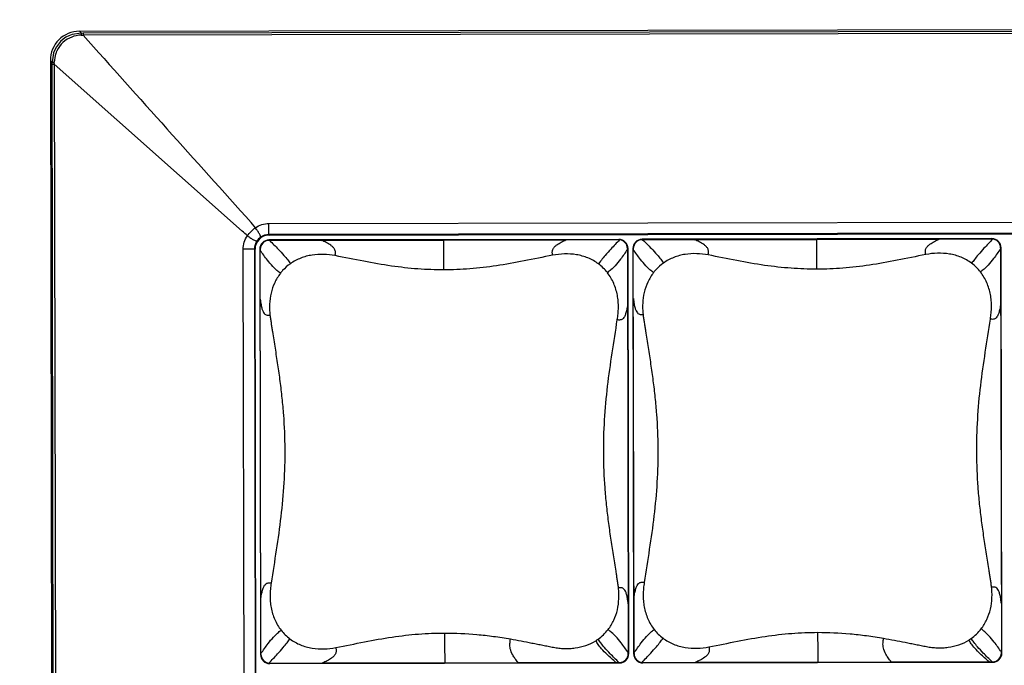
# Model space of a CAD drawing. Header units: inches. Extents: x 0 to 17, y 0 to 11.
# Tile 18 of 46: x 6.368 to 7.032, y 4.033 to 4.469. Entities that reach past the tile are written whole.
import ezdxf

# ---------------------------------------------------------------- set-up
doc = ezdxf.new("R2010")
doc.units = ezdxf.units.IN
doc.header["$LTSCALE"] = 0.935
doc.header["$MEASUREMENT"] = 0
doc.layers.get('0').update_dxf_attribs({"linetype": 'CONTINUOUS'})
doc.styles.get("Standard").update_dxf_attribs({"font": 'txt', "width": 0.8})
doc.dimstyles.new('DIMSTYLE_1', dxfattribs={"dimtxt": 0.15625, "dimasz": 0.1875, "dimexe": 0.125, "dimexo": 0.0625, "dimgap": 0.078125, "dimtad": 0, "dimtih": 1, "dimtoh": 1, "dimlfac": 2, "dimzin": 4, "dimdsep": 46, "dimtxsty": 'Standard', "dimblk": '_FILLED', "dimblk1": '_FILLED', "dimblk2": '_FILLED', "dimcen": 0.09, "dimazin": 1, "dimtfac": 1, "dimtofl": 0, "dimtmove": 0, "dimatfit": 3, "dimldrblk": '_FILLED', "dimfxl": 1, "dimtolj": 1, "dimtzin": 4, "dimarcsym": 0})

# ---------------------------------------------------------------- blocks, each defined once
blk = doc.blocks.new('_FILLED')
at = {"color": 0, "linetype": 'ByBlock'}
blk.add_solid([(0, 0), (-1, 0.1667), (-1, -0.1667)], dxfattribs=at)
blk = doc.blocks.new('*D1')
at = {"color": 2, "linetype": 'Continuous', "transparency": 16777216}
for p, q in [((6.34792, 4.45854), (5.8347, 4.45758)), ((5.9597, 4.45781), (5.96021, 4.18685)), ((5.9613, 3.60339), (5.96079, 3.87435)), ((6.34708, 3.60411), (5.8363, 3.60316))]:
    blk.add_line(p, q, dxfattribs=at)
at = {"color": 2, "linetype": 'Continuous', "transparency": 16777216, "xscale": 0.1875, "yscale": 0.1875, "zscale": 0.1875}
for p, rotation in [((5.9597, 4.45781), 90.10690605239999), ((5.9613, 3.60339), 270.1069060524)]:
    blk.add_blockref('_FILLED', p, dxfattribs=dict(at, rotation=rotation))
at = {"color": 2, "linetype": 'Continuous', "transparency": 16777216, "insert": (5.9605, 4.10873), "char_height": 0.15625, "width": 0.75, "attachment_point": 2, "line_spacing_factor": 0.9}
blk.add_mtext('{\\ftxt;\\W0.0001;\\H0.0001;\\~}{\\ftxt;\\W3.2;\\H0.15625; }{\\ftxt;\\W0.0001;\\H0.0001;\\~}', dxfattribs=at)

msp = doc.modelspace()

# ---------------------------------------------------------------- linework, layer by layer
at = {"color": 7, "linetype": 'Continuous'}
for p, q in [((6.40798, 4.46126), (10.58809, 4.46906)), ((6.40914, 4.46007), (6.40304, 4.4591)), ((6.40798, 4.46126), (6.40914, 4.46007)), ((6.40914, 4.46007), (6.40911, 4.45862)), ((6.40914, 4.46007), (6.41042, 4.46008)), ((6.41042, 4.46008), (7.65308, 4.4624)), ((6.41042, 4.46008), (6.41042, 4.45865)), ((7.65186, 4.46097), (6.41044, 4.45865)), ((6.39052, 4.4466), (6.38953, 4.44039)), ((6.38837, 4.44157), (6.38989, 3.62385)), ((6.38953, 4.44039), (6.38837, 4.44157)), ((6.38953, 4.44039), (6.39098, 4.44042)), ((6.38953, 4.43911), (6.38953, 4.44039)), ((6.39105, 3.62633), (6.38953, 4.43911)), ((6.38953, 4.43911), (6.39095, 4.43911)), ((6.39096, 4.43956), (6.39095, 4.43911)), ((6.39095, 4.43911), (6.39247, 3.62635)), ((6.51782, 4.32644), (6.39095, 4.43911)), ((6.52669, 4.32865), (6.52373, 4.33231)), ((6.53583, 4.33157), (7.52685, 4.33342)), ((6.53585, 4.32405), (6.53583, 4.33157)), ((7.52687, 4.3259), (6.53585, 4.32405)), ((6.53587, 4.32363), (7.52689, 4.32548)), ((6.53585, 4.32008), (6.53587, 4.32042)), ((6.53623, 4.32009), (6.53585, 4.32008)), ((6.77183, 4.32086), (6.53587, 4.32042)), ((6.57127, 4.32015), (6.53623, 4.32009)), ((6.57127, 4.32015), (6.73621, 4.32046)), ((6.77181, 4.32052), (6.73621, 4.32046)), ((6.77181, 4.32052), (6.77183, 4.32086)), ((6.78754, 4.32055), (6.78756, 4.32089)), ((6.78792, 4.32055), (6.78754, 4.32055)), ((7.02351, 4.32133), (6.78756, 4.32089)), ((6.82296, 4.32062), (6.78792, 4.32055)), ((6.82296, 4.32062), (6.9879, 4.32093)), ((7.02349, 4.32099), (6.9879, 4.32093)), ((7.02349, 4.32099), (7.02351, 4.32133)), ((6.526, 4.31416), (6.51848, 4.31415)), ((6.51952, 3.75179), (6.51848, 4.31415)), ((6.526, 4.31416), (6.52705, 3.7518)), ((6.52644, 4.31416), (6.526, 4.31416)), ((6.52749, 3.75179), (6.52644, 4.31416)), ((6.52964, 4.31417), (6.53015, 4.04085)), ((6.52996, 4.31417), (6.52964, 4.31417)), ((6.52996, 4.31417), (6.52996, 4.31351)), ((6.53047, 4.04136), (6.52996, 4.31351)), ((6.77808, 4.31463), (6.77772, 4.31464)), ((6.77772, 4.31464), (6.77772, 4.31414)), ((6.77772, 4.31414), (6.77822, 4.04198)), ((6.77859, 4.04131), (6.77808, 4.31463)), ((6.78133, 4.31464), (6.78184, 4.04132)), ((6.78165, 4.31464), (6.78133, 4.31464)), ((6.78165, 4.31464), (6.78165, 4.31398)), ((6.78216, 4.04183), (6.78165, 4.31398)), ((7.02977, 4.3151), (7.0294, 4.31511)), ((7.0294, 4.31511), (7.0294, 4.31461)), ((7.0294, 4.31461), (7.02991, 4.04245)), ((7.03028, 4.04178), (7.02977, 4.3151)), ((6.53015, 4.04085), (6.53047, 4.04086)), ((6.53047, 4.04086), (6.53047, 4.04136)), ((6.77823, 4.04132), (6.77822, 4.04198)), ((6.77823, 4.04132), (6.77859, 4.04131)), ((6.78184, 4.04132), (6.78216, 4.04133)), ((6.78216, 4.04133), (6.78216, 4.04183)), ((7.02991, 4.04179), (7.02991, 4.04245)), ((7.02991, 4.04179), (7.03028, 4.04178)), ((6.53638, 4.03497), (6.57198, 4.03504)), ((6.53638, 4.03497), (6.5364, 4.03462)), ((6.5364, 4.03462), (6.77236, 4.03506)), ((6.57198, 4.03504), (6.70393, 4.03528)), ((6.70393, 4.03528), (6.7699, 4.03541)), ((6.7699, 4.03541), (6.77196, 4.03541)), ((6.77196, 4.03541), (6.77234, 4.03541)), ((6.77234, 4.03541), (6.77236, 4.03506)), ((6.78807, 4.03544), (6.82366, 4.03551)), ((6.78807, 4.03544), (6.78809, 4.03509)), ((6.78809, 4.03509), (7.02405, 4.03553)), ((6.82366, 4.03551), (6.95562, 4.03575)), ((6.95562, 4.03575), (7.02159, 4.03587)), ((7.02159, 4.03587), (7.02364, 4.03588)), ((7.02364, 4.03588), (7.02403, 4.03588)), ((7.02403, 4.03588), (7.02405, 4.03553))]:
    msp.add_line(p, q, dxfattribs=at)
for centre, radius, start, end in [((6.40802, 4.44161), 0.01965, 112.61061, 157.60455), ((6.40915, 4.44045), 0.01962, 108.14794, 161.74099), ((6.39659, 5.03454), 0.57605, 271.24499, 271.3774), ((38.78688, 33.37582), 43.41009, 221.76979, 221.993763), ((6.41003, 4.43994), 0.01907, 154.72286, 160.58585), ((6.1253, 4.44496), 0.26572, 358.83494, 359.02228), ((6.10026, 3.86745), 0.62051, 47.26824, 47.70672), ((6.53589, 4.31418), 0.00945, 90.10689, 180.10691), ((6.53588, 4.31418), 0.00624, 90.10689, 180.10691), ((6.53586, 4.31419), 0.0059, 90.10931, 180.10459), ((4.00662, 4.2965), 2.64723, 0.08152, 0.51531), ((6.77182, 4.31463), 0.0059, 0.10948, 90.10823), ((6.77184, 4.31462), 0.00624, 0.10691, 90.10689), ((6.78757, 4.31465), 0.00624, 90.10689, 180.10691), ((6.78755, 4.31465), 0.0059, 90.10931, 180.10459), ((4.25831, 4.29697), 2.64723, 0.08152, 0.51531), ((7.0235, 4.3151), 0.0059, 0.10948, 90.10823), ((7.02352, 4.31509), 0.00624, 0.10691, 90.10689), ((6.73909, 4.27884), 0.03178, 37.92457, 53.12118), ((6.99077, 4.2793), 0.03178, 37.92457, 53.12118), ((6.5691, 4.07667), 0.03179, 217.92578, 233.118), ((8.26435, 4.05671), 1.61005, 180.05211, 180.76577), ((6.73958, 4.07687), 0.03162, 305.36093, 322.33281), ((6.82079, 4.07714), 0.03179, 217.92578, 233.118), ((8.51604, 4.05718), 1.61005, 180.05211, 180.76577), ((6.99127, 4.07734), 0.03162, 305.36093, 322.33281), ((6.73937, 4.07718), 0.032, 301.98759, 305.33796), ((6.99106, 4.07765), 0.032, 301.98759, 305.33796), ((6.53639, 4.04086), 0.00624, 180.10691, 270.10689), ((6.53637, 4.04087), 0.0059, 180.10933, 270.10838), ((6.77233, 4.04131), 0.0059, 270.1093, 0.10459), ((6.77235, 4.0413), 0.00624, 270.10689, 0.10691), ((6.78808, 4.04133), 0.00624, 180.10691, 270.10689), ((6.78806, 4.04134), 0.0059, 180.10933, 270.10838), ((7.02401, 4.04178), 0.0059, 270.1093, 0.10459), ((7.02403, 4.04177), 0.00624, 270.10689, 0.10691)]:
    msp.add_arc(centre, radius, start, end, dxfattribs=at)
for points, knots in [([(6.40277, 4.45735), (6.40061, 4.45652), (6.39655, 4.45404), (6.39377, 4.45017), (6.39279, 4.44808)], [0, 0, 0, 0, 0.500273, 1, 1, 1, 1]), ([(6.53011, 4.32221), (6.53017, 4.32227), (6.53018, 4.32256), (6.53004, 4.32334), (6.52931, 4.32473), (6.52819, 4.32662), (6.52719, 4.32794), (6.52669, 4.32865)], [0, 0, 0, 0, 0.035186, 0.103253, 0.330165, 0.648799, 1, 1, 1, 1]), ([(6.52132, 4.32324), (6.52204, 4.32269), (6.52338, 4.32176), (6.52533, 4.32058), (6.52658, 4.32003), (6.52759, 4.31965), (6.52777, 4.31985)], [0, 0, 0, 0, 0.36973, 0.668991, 0.88986, 1, 1, 1, 1]), ([(6.53623, 4.32009), (6.53822, 4.31817), (6.54155, 4.3149), (6.54563, 4.31052), (6.54834, 4.30721), (6.5497, 4.30527), (6.5503, 4.30442)], [0, 0, 0, 0, 0.393145, 0.66319, 0.851751, 1, 1, 1, 1]), ([(6.58046, 4.30987), (6.58059, 4.31061), (6.58079, 4.31172), (6.58058, 4.31318), (6.58006, 4.31445), (6.57902, 4.31571), (6.57711, 4.31725), (6.57451, 4.31873), (6.57235, 4.3197), (6.57127, 4.32015)], [0, 0, 0, 0, 0.147521, 0.219364, 0.287675, 0.414527, 0.535129, 0.769289, 1, 1, 1, 1]), ([(6.72721, 4.31014), (6.72708, 4.31087), (6.72688, 4.31198), (6.72708, 4.31343), (6.72759, 4.31469), (6.7286, 4.31596), (6.73047, 4.31751), (6.73302, 4.31901), (6.73514, 4.32), (6.73621, 4.32046)], [0, 0, 0, 0, 0.147816, 0.219806, 0.288254, 0.415266, 0.53586, 0.769739, 1, 1, 1, 1]), ([(6.77233, 4.3205), (6.77037, 4.31846), (6.76709, 4.315), (6.76301, 4.31043), (6.76024, 4.30706), (6.75879, 4.30511), (6.75816, 4.30426)], [0, 0, 0, 0, 0.392953, 0.663225, 0.851932, 1, 1, 1, 1]), ([(6.78792, 4.32056), (6.78991, 4.31864), (6.79323, 4.31537), (6.79732, 4.31098), (6.80002, 4.30768), (6.80139, 4.30574), (6.80199, 4.30489)], [0, 0, 0, 0, 0.393145, 0.66319, 0.851751, 1, 1, 1, 1]), ([(6.83215, 4.31034), (6.83228, 4.31108), (6.83248, 4.31219), (6.83227, 4.31365), (6.83174, 4.31492), (6.83071, 4.31618), (6.8288, 4.31772), (6.8262, 4.3192), (6.82404, 4.32017), (6.82296, 4.32062)], [0, 0, 0, 0, 0.147521, 0.219364, 0.287675, 0.414527, 0.535129, 0.769289, 1, 1, 1, 1]), ([(6.9789, 4.31061), (6.97876, 4.31134), (6.97857, 4.31245), (6.97877, 4.3139), (6.97927, 4.31516), (6.98028, 4.31643), (6.98216, 4.31798), (6.98471, 4.31948), (6.98683, 4.32047), (6.9879, 4.32093)], [0, 0, 0, 0, 0.147816, 0.219806, 0.288254, 0.415266, 0.53586, 0.769739, 1, 1, 1, 1]), ([(7.02402, 4.32097), (7.02206, 4.31893), (7.01878, 4.31547), (7.0147, 4.3109), (7.01193, 4.30753), (7.01048, 4.30558), (7.00985, 4.30473)], [0, 0, 0, 0, 0.392953, 0.663225, 0.851932, 1, 1, 1, 1]), ([(6.54357, 4.29795), (6.54276, 4.29858), (6.54093, 4.3), (6.53794, 4.30294), (6.53419, 4.3075), (6.53151, 4.31125), (6.52996, 4.31351)], [0, 0, 0, 0, 0.147493, 0.334863, 0.604512, 1, 1, 1, 1]), ([(6.75816, 4.30426), (6.75598, 4.30589), (6.7512, 4.30858), (6.74332, 4.31076), (6.73521, 4.31126), (6.72985, 4.31064), (6.72721, 4.31014)], [0, 0, 0, 0, 0.251724, 0.502238, 0.751322, 1, 1, 1, 1]), ([(6.77772, 4.31414), (6.77618, 4.31185), (6.77353, 4.30804), (6.7698, 4.30341), (6.76681, 4.30044), (6.76497, 4.299), (6.76416, 4.29837)], [0, 0, 0, 0, 0.395643, 0.665259, 0.852548, 1, 1, 1, 1]), ([(6.79526, 4.29842), (6.79445, 4.29905), (6.79262, 4.30047), (6.78962, 4.30341), (6.78587, 4.30797), (6.7832, 4.31172), (6.78165, 4.31398)], [0, 0, 0, 0, 0.147493, 0.334863, 0.604512, 1, 1, 1, 1]), ([(6.83217, 4.31033), (6.8296, 4.3108), (6.8244, 4.31141), (6.81783, 4.31103), (6.81269, 4.30995), (6.80893, 4.30871), (6.80533, 4.30705), (6.80306, 4.30566), (6.80199, 4.30489)], [0, 0, 0, 0, 0.248363, 0.497396, 0.622493, 0.747925, 0.873851, 1, 1, 1, 1]), ([(7.00985, 4.30473), (7.00767, 4.30635), (7.00289, 4.30905), (6.99501, 4.31123), (6.9869, 4.31173), (6.98154, 4.31111), (6.9789, 4.31061)], [0, 0, 0, 0, 0.251724, 0.502238, 0.751322, 1, 1, 1, 1]), ([(7.0294, 4.31461), (7.02787, 4.31232), (7.02522, 4.30851), (7.02149, 4.30388), (7.01849, 4.30091), (7.01666, 4.29947), (7.01584, 4.29884)], [0, 0, 0, 0, 0.395643, 0.665259, 0.852548, 1, 1, 1, 1]), ([(6.5503, 4.30442), (6.5484, 4.30306), (6.54603, 4.30098), (6.54404, 4.29858), (6.54357, 4.29795)], [0, 0, 0, 0, 0.74961, 1, 1, 1, 1]), ([(6.58048, 4.30987), (6.57792, 4.31033), (6.57271, 4.31094), (6.56615, 4.31056), (6.56101, 4.30948), (6.55725, 4.30824), (6.55364, 4.30658), (6.55137, 4.30519), (6.5503, 4.30442)], [0, 0, 0, 0, 0.248363, 0.497396, 0.622493, 0.747925, 0.873851, 1, 1, 1, 1]), ([(6.65384, 4.30026), (6.64801, 4.30025), (6.63617, 4.30069), (6.61811, 4.30269), (6.59952, 4.30602), (6.58691, 4.3086), (6.58048, 4.30987)], [0, 0, 0, 0, 0.236076, 0.479076, 0.734703, 1, 1, 1, 1]), ([(6.72721, 4.31014), (6.72078, 4.30886), (6.70817, 4.30622), (6.68958, 4.30282), (6.67152, 4.30075), (6.65968, 4.30027), (6.65384, 4.30026)], [0, 0, 0, 0, 0.265332, 0.520983, 0.763972, 1, 1, 1, 1]), ([(6.80199, 4.30489), (6.80009, 4.30353), (6.79772, 4.30145), (6.79573, 4.29905), (6.79526, 4.29842)], [0, 0, 0, 0, 0.74961, 1, 1, 1, 1]), ([(6.90553, 4.30073), (6.8997, 4.30072), (6.88786, 4.30116), (6.8698, 4.30316), (6.85121, 4.30649), (6.8386, 4.30907), (6.83217, 4.31034)], [0, 0, 0, 0, 0.236076, 0.479076, 0.734703, 1, 1, 1, 1]), ([(6.9789, 4.31061), (6.97247, 4.30933), (6.95986, 4.30669), (6.94127, 4.30329), (6.92321, 4.30122), (6.91137, 4.30074), (6.90553, 4.30073)], [0, 0, 0, 0, 0.265332, 0.520983, 0.763972, 1, 1, 1, 1]), ([(6.54357, 4.29795), (6.54205, 4.29598), (6.53947, 4.29168), (6.53707, 4.28458), (6.53624, 4.27841), (6.53621, 4.27347), (6.53638, 4.27101), (6.53652, 4.26978)], [0, 0, 0, 0, 0.251137, 0.501543, 0.750982, 0.875566, 1, 1, 1, 1]), ([(6.77081, 4.26656), (6.77102, 4.26793), (6.77142, 4.27068), (6.77164, 4.27484), (6.77149, 4.27901), (6.77075, 4.28454), (6.76873, 4.29128), (6.76587, 4.29616), (6.76415, 4.29837)], [0, 0, 0, 0, 0.124454, 0.248994, 0.373671, 0.498596, 0.748864, 1, 1, 1, 1]), ([(6.79526, 4.29842), (6.79374, 4.29645), (6.79115, 4.29215), (6.78876, 4.28505), (6.78793, 4.27888), (6.7879, 4.27394), (6.78807, 4.27148), (6.78821, 4.27025)], [0, 0, 0, 0, 0.251137, 0.501543, 0.750982, 0.875566, 1, 1, 1, 1]), ([(7.0225, 4.26703), (7.0227, 4.2684), (7.0231, 4.27115), (7.02332, 4.27531), (7.02318, 4.27948), (7.02243, 4.28501), (7.02042, 4.29175), (7.01756, 4.29663), (7.01584, 4.29884)], [0, 0, 0, 0, 0.124454, 0.248994, 0.373671, 0.498596, 0.748864, 1, 1, 1, 1]), ([(6.53002, 4.28051), (6.53015, 4.27927), (6.53041, 4.27708), (6.53101, 4.27424), (6.53172, 4.27221), (6.53254, 4.27083), (6.53349, 4.27002), (6.53451, 4.26969), (6.53552, 4.26967), (6.53619, 4.26974), (6.53652, 4.26978)], [0, 0, 0, 0, 0.261751, 0.459587, 0.604894, 0.710433, 0.790816, 0.860686, 0.929592, 1, 1, 1, 1]), ([(6.78171, 4.28098), (6.78183, 4.27974), (6.7821, 4.27755), (6.7827, 4.27471), (6.7834, 4.27268), (6.78423, 4.2713), (6.78518, 4.27049), (6.7862, 4.27016), (6.78721, 4.27014), (6.78787, 4.27021), (6.78821, 4.27025)], [0, 0, 0, 0, 0.261751, 0.459587, 0.604894, 0.710433, 0.790816, 0.860686, 0.929592, 1, 1, 1, 1]), ([(6.77779, 4.27703), (6.77762, 4.27579), (6.77728, 4.27362), (6.77659, 4.27081), (6.7758, 4.2688), (6.77491, 4.26746), (6.77391, 4.26669), (6.77286, 4.2664), (6.77183, 4.26641), (6.77115, 4.26651), (6.77081, 4.26656)], [0, 0, 0, 0, 0.259854, 0.456357, 0.600909, 0.706321, 0.787232, 0.858134, 0.928289, 1, 1, 1, 1]), ([(7.02947, 4.2775), (7.02931, 4.27626), (7.02897, 4.27409), (7.02827, 4.27128), (7.02748, 4.26927), (7.0266, 4.26793), (7.0256, 4.26716), (7.02455, 4.26687), (7.02352, 4.26688), (7.02284, 4.26698), (7.0225, 4.26703)], [0, 0, 0, 0, 0.259854, 0.456357, 0.600909, 0.706321, 0.787232, 0.858134, 0.928289, 1, 1, 1, 1]), ([(6.53652, 4.26978), (6.53663, 4.26885), (6.5369, 4.26698), (6.53733, 4.26418), (6.53775, 4.26138), (6.53833, 4.25766), (6.53906, 4.253), (6.54023, 4.24556), (6.54168, 4.23623), (6.54327, 4.225), (6.54461, 4.21369), (6.54597, 4.19851), (6.54676, 4.17942), (6.54614, 4.15652), (6.54406, 4.13379), (6.5408, 4.11131), (6.53846, 4.0964), (6.53736, 4.08894)], [0, 0, 0, 0, 0.015542, 0.031086, 0.046624, 0.062154, 0.093213, 0.124268, 0.186405, 0.248701, 0.311213, 0.373948, 0.49985, 0.625809, 0.751197, 0.875742, 1, 1, 1, 1]), ([(6.77165, 4.08572), (6.77154, 4.08665), (6.77128, 4.08852), (6.77084, 4.09132), (6.77042, 4.09411), (6.76984, 4.09784), (6.7691, 4.1025), (6.76793, 4.10995), (6.76648, 4.11927), (6.76488, 4.1305), (6.76354, 4.14181), (6.76219, 4.15699), (6.76139, 4.17608), (6.76201, 4.19898), (6.76409, 4.22171), (6.76736, 4.24419), (6.76971, 4.2591), (6.77081, 4.26656)], [0, 0, 0, 0, 0.015542, 0.031088, 0.046629, 0.062162, 0.09322, 0.12428, 0.186431, 0.248724, 0.311241, 0.373987, 0.499887, 0.625833, 0.75122, 0.875747, 1, 1, 1, 1]), ([(6.78821, 4.27025), (6.78832, 4.26931), (6.78858, 4.26745), (6.78902, 4.26465), (6.78944, 4.26185), (6.79002, 4.25813), (6.79075, 4.25347), (6.79192, 4.24602), (6.79337, 4.2367), (6.79496, 4.22547), (6.7963, 4.21416), (6.79765, 4.19898), (6.79845, 4.17989), (6.79783, 4.15699), (6.79575, 4.13426), (6.79249, 4.11178), (6.79015, 4.09687), (6.78904, 4.08941)], [0, 0, 0, 0, 0.015542, 0.031086, 0.046624, 0.062154, 0.093213, 0.124268, 0.186405, 0.248701, 0.311213, 0.373948, 0.49985, 0.625809, 0.751197, 0.875742, 1, 1, 1, 1]), ([(7.02334, 4.08619), (7.02323, 4.08712), (7.02296, 4.08899), (7.02253, 4.09179), (7.0221, 4.09458), (7.02153, 4.09831), (7.02079, 4.10296), (7.01962, 4.11041), (7.01817, 4.11974), (7.01657, 4.13097), (7.01523, 4.14228), (7.01388, 4.15746), (7.01308, 4.17655), (7.0137, 4.19945), (7.01578, 4.22218), (7.01905, 4.24466), (7.02139, 4.25957), (7.0225, 4.26703)], [0, 0, 0, 0, 0.015542, 0.031088, 0.046629, 0.062162, 0.09322, 0.12428, 0.186431, 0.248724, 0.311241, 0.373987, 0.499887, 0.625833, 0.75122, 0.875747, 1, 1, 1, 1]), ([(6.5304, 4.07846), (6.53056, 4.0797), (6.5309, 4.08187), (6.53159, 4.08469), (6.53238, 4.08669), (6.53326, 4.08804), (6.53426, 4.08881), (6.53531, 4.0891), (6.53634, 4.08909), (6.53702, 4.08899), (6.53736, 4.08894)], [0, 0, 0, 0, 0.259928, 0.456459, 0.601002, 0.70638, 0.78725, 0.858127, 0.928279, 1, 1, 1, 1]), ([(6.53736, 4.08894), (6.53715, 4.08757), (6.53675, 4.08482), (6.53654, 4.08066), (6.53669, 4.07649), (6.53743, 4.07096), (6.53944, 4.06422), (6.5423, 4.05934), (6.54402, 4.05713)], [0, 0, 0, 0, 0.124447, 0.248921, 0.373628, 0.49859, 0.748858, 1, 1, 1, 1]), ([(6.76461, 4.05754), (6.76613, 4.05951), (6.76871, 4.06382), (6.77111, 4.07091), (6.77193, 4.07708), (6.77196, 4.08203), (6.77179, 4.08449), (6.77165, 4.08572)], [0, 0, 0, 0, 0.251133, 0.501523, 0.75095, 0.875537, 1, 1, 1, 1]), ([(6.77816, 4.07498), (6.77804, 4.07623), (6.77777, 4.07841), (6.77717, 4.08125), (6.77646, 4.08329), (6.77563, 4.08467), (6.77468, 4.08548), (6.77366, 4.08581), (6.77265, 4.08583), (6.77199, 4.08575), (6.77165, 4.08572)], [0, 0, 0, 0, 0.261734, 0.459579, 0.604911, 0.710483, 0.790888, 0.860756, 0.929633, 1, 1, 1, 1]), ([(6.78209, 4.07893), (6.78225, 4.08017), (6.78259, 4.08234), (6.78328, 4.08515), (6.78406, 4.08716), (6.78495, 4.08851), (6.78595, 4.08928), (6.787, 4.08957), (6.78803, 4.08955), (6.7887, 4.08946), (6.78904, 4.08941)], [0, 0, 0, 0, 0.259928, 0.456459, 0.601002, 0.70638, 0.78725, 0.858127, 0.928279, 1, 1, 1, 1]), ([(6.78905, 4.08941), (6.78884, 4.08804), (6.78844, 4.08529), (6.78822, 4.08113), (6.78837, 4.07696), (6.78912, 4.07143), (6.79113, 4.06469), (6.79399, 4.05981), (6.79571, 4.0576)], [0, 0, 0, 0, 0.124447, 0.248921, 0.373628, 0.49859, 0.748858, 1, 1, 1, 1]), ([(7.0163, 4.05801), (7.01782, 4.05998), (7.0204, 4.06429), (7.02279, 4.07138), (7.02362, 4.07755), (7.02365, 4.0825), (7.02348, 4.08496), (7.02334, 4.08619)], [0, 0, 0, 0, 0.251133, 0.501523, 0.75095, 0.875537, 1, 1, 1, 1]), ([(7.02985, 4.07545), (7.02973, 4.0767), (7.02946, 4.07888), (7.02886, 4.08172), (7.02815, 4.08376), (7.02732, 4.08514), (7.02637, 4.08595), (7.02534, 4.08628), (7.02434, 4.0863), (7.02367, 4.08622), (7.02334, 4.08619)], [0, 0, 0, 0, 0.261734, 0.459579, 0.604911, 0.710483, 0.790888, 0.860756, 0.929633, 1, 1, 1, 1]), ([(6.53047, 4.04136), (6.532, 4.04365), (6.53465, 4.04745), (6.53838, 4.05208), (6.54137, 4.05506), (6.54321, 4.0565), (6.54402, 4.05713)], [0, 0, 0, 0, 0.395643, 0.665257, 0.852546, 1, 1, 1, 1]), ([(6.581, 4.04536), (6.58742, 4.04665), (6.60002, 4.04929), (6.61859, 4.05269), (6.63663, 4.05475), (6.64847, 4.05523), (6.6543, 4.05524)], [0, 0, 0, 0, 0.2653, 0.520924, 0.763923, 1, 1, 1, 1]), ([(6.6543, 4.05524), (6.66159, 4.05525), (6.67264, 4.05474), (6.68745, 4.05305), (6.69498, 4.05187), (6.6988, 4.05121)], [0, 0, 0, 0, 0.488866, 0.740337, 1, 1, 1, 1]), ([(6.77822, 4.04198), (6.77667, 4.04424), (6.774, 4.04799), (6.77024, 4.05256), (6.76725, 4.0555), (6.76542, 4.05692), (6.76461, 4.05754)], [0, 0, 0, 0, 0.395507, 0.66516, 0.852523, 1, 1, 1, 1]), ([(6.78216, 4.04183), (6.78369, 4.04412), (6.78634, 4.04792), (6.79007, 4.05255), (6.79306, 4.05553), (6.7949, 4.05697), (6.79571, 4.0576)], [0, 0, 0, 0, 0.395643, 0.665257, 0.852546, 1, 1, 1, 1]), ([(6.83268, 4.04583), (6.83911, 4.04712), (6.8517, 4.04976), (6.87027, 4.05315), (6.88832, 4.05522), (6.90016, 4.0557), (6.90599, 4.05571)], [0, 0, 0, 0, 0.2653, 0.520924, 0.763923, 1, 1, 1, 1]), ([(6.90599, 4.05571), (6.91328, 4.05572), (6.92433, 4.05521), (6.93914, 4.05352), (6.94667, 4.05234), (6.95048, 4.05168)], [0, 0, 0, 0, 0.488866, 0.740337, 1, 1, 1, 1]), ([(7.02991, 4.04245), (7.02836, 4.04471), (7.02568, 4.04846), (7.02193, 4.05303), (7.01894, 4.05597), (7.01711, 4.05739), (7.0163, 4.05801)], [0, 0, 0, 0, 0.395507, 0.66516, 0.852523, 1, 1, 1, 1]), ([(6.53586, 4.03499), (6.53781, 4.03703), (6.54109, 4.04049), (6.54517, 4.04506), (6.54794, 4.04844), (6.54939, 4.05038), (6.55002, 4.05124)], [0, 0, 0, 0, 0.392934, 0.663203, 0.851919, 1, 1, 1, 1]), ([(6.55002, 4.05124), (6.5522, 4.04961), (6.55698, 4.04691), (6.56487, 4.04473), (6.57299, 4.04424), (6.57836, 4.04486), (6.58099, 4.04537)], [0, 0, 0, 0, 0.251798, 0.502245, 0.751318, 1, 1, 1, 1]), ([(6.58096, 4.04536), (6.58109, 4.04463), (6.58129, 4.04352), (6.58109, 4.04207), (6.58058, 4.0408), (6.57958, 4.03954), (6.57771, 4.03798), (6.57516, 4.03649), (6.57304, 4.0355), (6.57198, 4.03504)], [0, 0, 0, 0, 0.147932, 0.219978, 0.288468, 0.415512, 0.53609, 0.769874, 1, 1, 1, 1]), ([(6.70393, 4.03528), (6.70319, 4.03617), (6.70189, 4.03785), (6.69996, 4.04091), (6.69876, 4.04377), (6.69837, 4.04639), (6.69836, 4.0486), (6.69862, 4.05018), (6.6988, 4.05121)], [0, 0, 0, 0, 0.199443, 0.365146, 0.621204, 0.725197, 0.820514, 1, 1, 1, 1]), ([(6.6988, 4.05121), (6.70122, 4.05079), (6.70606, 4.04991), (6.71208, 4.04874), (6.7169, 4.04778), (6.7205, 4.04706), (6.72351, 4.04646), (6.72592, 4.04598), (6.72832, 4.0455), (6.73136, 4.04504), (6.73503, 4.04475), (6.73872, 4.04476), (6.74364, 4.04519), (6.7497, 4.04659), (6.75422, 4.04873), (6.75632, 4.05004)], [0, 0, 0, 0, 0.124993, 0.24971, 0.311983, 0.374278, 0.43659, 0.467727, 0.498887, 0.561226, 0.623606, 0.686018, 0.74855, 0.873978, 1, 1, 1, 1]), ([(6.7699, 4.03541), (6.76789, 4.03712), (6.76456, 4.04006), (6.76055, 4.04411), (6.75803, 4.04729), (6.75684, 4.0492), (6.75632, 4.05004)], [0, 0, 0, 0, 0.394701, 0.66422, 0.851922, 1, 1, 1, 1]), ([(6.77196, 4.03541), (6.76996, 4.03733), (6.76664, 4.0406), (6.76255, 4.04498), (6.75984, 4.04829), (6.75848, 4.05023), (6.75788, 4.05108)], [0, 0, 0, 0, 0.39318, 0.663228, 0.851773, 1, 1, 1, 1]), ([(6.78754, 4.03546), (6.7895, 4.0375), (6.79278, 4.04096), (6.79686, 4.04553), (6.79963, 4.04891), (6.80107, 4.05085), (6.80171, 4.05171)], [0, 0, 0, 0, 0.392934, 0.663203, 0.851919, 1, 1, 1, 1]), ([(6.80171, 4.05171), (6.80388, 4.05008), (6.80867, 4.04738), (6.81656, 4.0452), (6.82468, 4.04471), (6.83004, 4.04533), (6.83268, 4.04584)], [0, 0, 0, 0, 0.251798, 0.502245, 0.751318, 1, 1, 1, 1]), ([(6.83264, 4.04583), (6.83278, 4.0451), (6.83298, 4.04399), (6.83277, 4.04254), (6.83227, 4.04127), (6.83126, 4.04001), (6.8294, 4.03845), (6.82684, 4.03696), (6.82473, 4.03597), (6.82366, 4.03551)], [0, 0, 0, 0, 0.147932, 0.219978, 0.288468, 0.415512, 0.53609, 0.769874, 1, 1, 1, 1]), ([(6.95562, 4.03575), (6.95488, 4.03664), (6.95358, 4.03832), (6.95165, 4.04137), (6.95045, 4.04424), (6.95006, 4.04686), (6.95005, 4.04907), (6.95031, 4.05065), (6.95049, 4.05168)], [0, 0, 0, 0, 0.199443, 0.365146, 0.621204, 0.725197, 0.820514, 1, 1, 1, 1]), ([(6.95049, 4.05168), (6.95291, 4.05126), (6.95774, 4.05038), (6.96377, 4.04921), (6.96858, 4.04825), (6.97219, 4.04753), (6.9752, 4.04693), (6.9776, 4.04645), (6.98001, 4.04597), (6.98304, 4.04551), (6.98672, 4.04522), (6.99041, 4.04523), (6.99532, 4.04566), (7.00139, 4.04706), (7.00591, 4.0492), (7.00801, 4.05051)], [0, 0, 0, 0, 0.124993, 0.24971, 0.311983, 0.374278, 0.43659, 0.467727, 0.498887, 0.561226, 0.623606, 0.686018, 0.74855, 0.873978, 1, 1, 1, 1]), ([(7.02159, 4.03587), (7.01958, 4.03759), (7.01625, 4.04052), (7.01224, 4.04458), (7.00971, 4.04776), (7.00853, 4.04967), (7.00801, 4.05051)], [0, 0, 0, 0, 0.394701, 0.66422, 0.851922, 1, 1, 1, 1]), ([(7.02364, 4.03588), (7.02165, 4.0378), (7.01832, 4.04107), (7.01423, 4.04545), (7.01153, 4.04876), (7.01016, 4.05069), (7.00957, 4.05155)], [0, 0, 0, 0, 0.39318, 0.663228, 0.851773, 1, 1, 1, 1])]:
    msp.add_open_spline(points, degree=3, knots=knots, dxfattribs=at)
for points in [[(6.40798, 4.46126), (6.40543, 4.46125), (6.40282, 4.46073), (6.40046, 4.45975)], [(6.40911, 4.45862), (6.40696, 4.45858), (6.40478, 4.45813), (6.40277, 4.45735)], [(6.38985, 4.44909), (6.38888, 4.44673), (6.38836, 4.44413), (6.38837, 4.44157)], [(6.39205, 4.44628), (6.39139, 4.44441), (6.39102, 4.44241), (6.39098, 4.44042)], [(6.52669, 4.32865), (6.52931, 4.33048), (6.53263, 4.33155), (6.53583, 4.33157)], [(6.52132, 4.32324), (6.5228, 4.3253), (6.52463, 4.32717), (6.52669, 4.32865)], [(6.51848, 4.31415), (6.51847, 4.31732), (6.5195, 4.32063), (6.52132, 4.32324)], [(6.52777, 4.31985), (6.52664, 4.31822), (6.526, 4.31615), (6.526, 4.31416)], [(6.53011, 4.32221), (6.5292, 4.32157), (6.5284, 4.32076), (6.52777, 4.31985)], [(6.53585, 4.32405), (6.53384, 4.32405), (6.53175, 4.32338), (6.53011, 4.32221)]]:
    msp.add_open_spline(points, degree=3, dxfattribs=at)

# ---------------------------------------------------------------- dimensions: what is measured, and where the dimension line sits
at = {"color": 2, "linetype": 'Continuous'}
dim = msp.add_linear_dim(base=(5.9613, 3.60339), p1=(6.41042, 4.45865), p2=(6.40958, 3.60423), angle=270.10691, text='{\\ftxt;\\W0.0001;\\H0.0001;\\~}{\\ftxt;\\W3.2;\\H0.15625; }{\\ftxt;\\W0.0001;\\H0.0001;\\~}', dimstyle='DIMSTYLE_1', dxfattribs=at)
dim.commit()
dim.dimension.update_dxf_attribs({"geometry": '*D1', "text_midpoint": (5.9644, 4.0306), "dimtype": 160})

doc.saveas('drawing.dxf')
